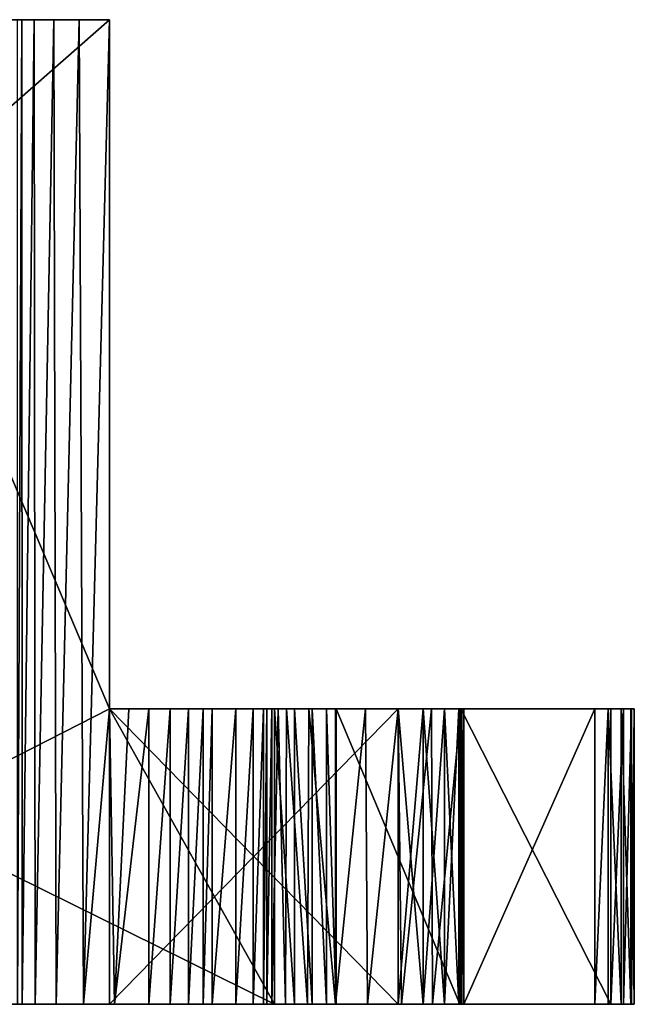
# Model space of a CAD drawing. Header units: millimetres. Extents: x -19.8 to 19.8, y 0 to 36.4.
# Tile 79 of 81: x 15.1 to 19.8, y 0 to 7.5. Entities that reach past the tile are written whole.
import ezdxf

# ---------------------------------------------------------------- set-up
doc = ezdxf.new("R2010")
doc.units = ezdxf.units.MM
doc.header["$LTSCALE"] = 65.185185
for name, color, linetype in [('212', 7, 'CONTINUOUS'), ('213', 7, 'CONTINUOUS'), ('214', 7, 'CONTINUOUS'), ('215', 7, 'CONTINUOUS'), ('218', 7, 'CONTINUOUS'), ('219', 7, 'CONTINUOUS'), ('220', 7, 'CONTINUOUS'), ('221', 7, 'CONTINUOUS'), ('222', 7, 'CONTINUOUS'), ('223', 7, 'CONTINUOUS'), ('224', 7, 'CONTINUOUS'), ('281', 7, 'CONTINUOUS'), ('282', 7, 'CONTINUOUS'), ('283', 7, 'CONTINUOUS'), ('284', 7, 'CONTINUOUS'), ('285', 7, 'CONTINUOUS'), ('286', 7, 'CONTINUOUS'), ('287', 7, 'CONTINUOUS'), ('288', 7, 'CONTINUOUS'), ('289', 7, 'CONTINUOUS'), ('292', 7, 'CONTINUOUS'), ('293', 7, 'CONTINUOUS'), ('294', 7, 'CONTINUOUS'), ('313', 7, 'CONTINUOUS'), ('314', 7, 'CONTINUOUS'), ('315', 7, 'CONTINUOUS'), ('316', 7, 'CONTINUOUS'), ('322', 7, 'CONTINUOUS'), ('325', 7, 'CONTINUOUS'), ('326', 7, 'CONTINUOUS'), ('343', 7, 'CONTINUOUS'), ('344', 7, 'CONTINUOUS')]:
    doc.layers.add(name, color=color, linetype=linetype)

msp = doc.modelspace()

# ---------------------------------------------------------------- linework, layer by layer
at = {"layer": '212', "linetype": 'Continuous'}
for points in [[(15.3933, 0, -22.2925), (15.6017, 0, -22.1336), (8, 0), (15.3933, 0, -22.2925)], [(8, 0), (15.6017, 0, -22.1336), (15.8, 0, -18), (8, 0)], [(15.2341, 0, -22.5006), (15.3933, 0, -22.2925), (8, 0), (15.2341, 0, -22.5006)], [(15.1351, 0, -22.7383), (15.2341, 0, -22.5006), (8, 0), (15.1351, 0, -22.7383)], [(15.1, 0, -23), (15.1351, 0, -22.7383), (8, 0), (15.1, 0, -23)], [(17.058, 0), (8, 0), (15.8, 0, -6), (17.058, 0)], [(15.8, 0, -6), (8, 0), (15.8, 0, -10), (15.8, 0, -6)], [(15.8, 0, -10), (8, 0), (15.8, 0, -14), (15.8, 0, -10)], [(15.8, 0, -14), (8, 0), (15.8, 0, -18), (15.8, 0, -14)], [(15.6017, 0, -22.1336), (15.8392, 0, -22.0348), (15.8, 0, -18), (15.6017, 0, -22.1336)], [(16.5826, 0, -22.3693), (16.7647, 0, -23.1419), (15.8, 0, -18), (16.5826, 0, -22.3693)], [(15.8, 0, -18), (16.7647, 0, -23.1419), (18, 0, -18), (15.8, 0, -18)], [(16.5142, 0, -22.2201), (16.5826, 0, -22.3693), (15.8, 0, -18), (16.5142, 0, -22.2201)], [(16.4036, 0, -22.1032), (16.5142, 0, -22.2201), (15.8, 0, -18), (16.4036, 0, -22.1032)], [(16.2619, 0, -22.0271), (16.4036, 0, -22.1032), (15.8, 0, -18), (16.2619, 0, -22.0271)], [(16.1, 0, -22), (16.2619, 0, -22.0271), (15.8, 0, -18), (16.1, 0, -22)], [(15.8392, 0, -22.0348), (16.1, 0, -22), (15.8, 0, -18), (15.8392, 0, -22.0348)], [(18, 0, -6), (17.058, 0), (15.8, 0, -6), (18, 0, -6)], [(18, 0, -10), (15.8, 0, -10), (18, 0, -14), (18, 0, -10)], [(18, 0, -14), (15.8, 0, -10), (15.8, 0, -14), (18, 0, -14)], [(16.7647, 0, -23.1419), (16.8952, 0, -23.9241), (18, 0, -18), (16.7647, 0, -23.1419)], [(17.5238, 0, -29.0818), (17.767, 0, -29.155), (16.8952, 0, -23.9241), (17.5238, 0, -29.0818)], [(16.8952, 0, -23.9241), (17.767, 0, -29.155), (18, 0, -18), (16.8952, 0, -23.9241)], [(16.9737, 0, -24.7133), (17.5238, 0, -29.0818), (16.8952, 0, -23.9241), (16.9737, 0, -24.7133)], [(17.3101, 0, -28.9446), (17.5238, 0, -29.0818), (16.9737, 0, -24.7133), (17.3101, 0, -28.9446)], [(17.1419, 0, -28.7494), (17.3101, 0, -28.9446), (16.9737, 0, -24.7133), (17.1419, 0, -28.7494)], [(17, 0, -25.5067), (17.1419, 0, -28.7494), (16.9737, 0, -24.7133), (17, 0, -25.5067)], [(17.0382, 0, -28.5224), (17.1419, 0, -28.7494), (17, 0, -25.5067), (17.0382, 0, -28.5224)], [(17, 0, -28.2651), (17.0382, 0, -28.5224), (17, 0, -25.5067), (17, 0, -28.2651)], [(17.2096, 0, -0.0236), (17.058, 0), (18, 0, -6), (17.2096, 0, -0.0236)], [(17.3446, 0, -0.0907), (17.2096, 0, -0.0236), (18, 0, -6), (17.3446, 0, -0.0907)], [(17.4538, 0, -0.1946), (17.3446, 0, -0.0907), (18, 0, -6), (17.4538, 0, -0.1946)], [(17.5278, 0, -0.329), (17.4538, 0, -0.1946), (18, 0, -6), (17.5278, 0, -0.329)], [(18.4698, 0, -2.9172), (17.5278, 0, -0.329), (18.4618, 0, -5.6916), (18.4698, 0, -2.9172)], [(18.4618, 0, -5.6916), (17.5278, 0, -0.329), (18.3536, 0, -5.8536), (18.4618, 0, -5.6916)], [(18.3536, 0, -5.8536), (17.5278, 0, -0.329), (18.1916, 0, -5.9618), (18.3536, 0, -5.8536)], [(18.1916, 0, -5.9618), (17.5278, 0, -0.329), (18, 0, -6), (18.1916, 0, -5.9618)], [(17.767, 0, -29.155), (18.0248, 0, -29.1557), (18, 0, -18), (17.767, 0, -29.155)], [(18, 0, -18), (18.0248, 0, -29.1557), (18.1916, 0, -18.0382), (18, 0, -18)], [(18.1916, 0, -10.0382), (18, 0, -10), (18.1916, 0, -13.9618), (18.1916, 0, -10.0382)], [(18.1916, 0, -13.9618), (18, 0, -10), (18, 0, -14), (18.1916, 0, -13.9618)], [(18.0248, 0, -29.1557), (18.2627, 0, -29.0888), (18.1916, 0, -18.0382), (18.0248, 0, -29.1557)], [(18.1916, 0, -18.0382), (18.2627, 0, -29.0888), (18.3536, 0, -18.1464), (18.1916, 0, -18.0382)], [(18.3536, 0, -10.1464), (18.1916, 0, -10.0382), (18.3536, 0, -13.8536), (18.3536, 0, -10.1464)], [(18.3536, 0, -13.8536), (18.1916, 0, -10.0382), (18.1916, 0, -13.9618), (18.3536, 0, -13.8536)], [(18.2627, 0, -29.0888), (18.4785, 0, -28.9546), (18.3536, 0, -18.1464), (18.2627, 0, -29.0888)], [(18.3536, 0, -18.1464), (18.4785, 0, -28.9546), (18.4618, 0, -18.3084), (18.3536, 0, -18.1464)], [(18.4618, 0, -10.3084), (18.3536, 0, -10.1464), (18.4618, 0, -13.6916), (18.4618, 0, -10.3084)], [(18.4618, 0, -13.6916), (18.3536, 0, -10.1464), (18.3536, 0, -13.8536), (18.4618, 0, -13.6916)], [(18.4618, 0, -18.3084), (18.4785, 0, -28.9546), (18.5, 0, -27.1249), (18.4618, 0, -18.3084)], [(18.5, 0, -5.5), (18.4698, 0, -2.9172), (18.4618, 0, -5.6916), (18.5, 0, -5.5)], [(18.5, 0, -10.5), (18.4618, 0, -10.3084), (18.5, 0, -13.5), (18.5, 0, -10.5)], [(18.5, 0, -13.5), (18.4618, 0, -10.3084), (18.4618, 0, -13.6916), (18.5, 0, -13.5)], [(18.5, 0, -18.5), (18.4618, 0, -18.3084), (18.5, 0, -27.1249), (18.5, 0, -18.5)], [(18.483, 0, -2.9588), (18.4698, 0, -2.9172), (18.5, 0, -5.5), (18.483, 0, -2.9588)], [(18.4785, 0, -28.9546), (19.6214, 0, -27.9956), (18.5, 0, -27.1249), (18.4785, 0, -28.9546)], [(18.5, 0, -3), (18.483, 0, -2.9588), (18.4981, 0, -3.0446), (18.5, 0, -3)], [(18.4981, 0, -3.0446), (18.483, 0, -2.9588), (18.5, 0, -5.5), (18.4981, 0, -3.0446)], [(18.5, 0, -3.0882), (18.4981, 0, -3.0446), (18.5, 0, -5.5), (18.5, 0, -3.0882)], [(18.5, 0, -27.1249), (19.6214, 0, -27.9956), (19.5, 0, -26.8), (18.5, 0, -27.1249)], [(19.5, 0, -26.8), (19.6214, 0, -27.9956), (19.5, 0, -26.5), (19.5, 0, -26.8)], [(19.5, 0, -26.5), (19.6214, 0, -27.9956), (19.6, 0, -26.5), (19.5, 0, -26.5)], [(19.6, 0, -26.5), (19.6214, 0, -27.9956), (19.7, 0, -26.5268), (19.6, 0, -26.5)], [(19.6214, 0, -27.9956), (19.7177, 0, -27.8873), (19.7, 0, -26.5268), (19.6214, 0, -27.9956)], [(19.7, 0, -26.5268), (19.7177, 0, -27.8873), (19.7732, 0, -26.6), (19.7, 0, -26.5268)], [(19.7177, 0, -27.8873), (19.779, 0, -27.756), (19.7732, 0, -26.6), (19.7177, 0, -27.8873)], [(19.779, 0, -27.756), (19.8, 0, -27.6126), (19.7732, 0, -26.6), (19.779, 0, -27.756)], [(19.7732, 0, -26.6), (19.8, 0, -27.6126), (19.8, 0, -26.7), (19.7732, 0, -26.6)]]:
    msp.add_3dface(points, dxfattribs=at)
at = {"layer": '213', "linetype": 'Continuous'}
for points in [[(9.5, 7.5), (15.8, 7.5), (9.5, 7.5, -30), (9.5, 7.5)], [(9.5, 7.5, -30), (15.8, 7.5), (14.6, 7.5, -30), (9.5, 7.5, -30)], [(14.6, 7.5, -30), (15.8, 7.5), (14.7916, 7.5, -29.9618), (14.6, 7.5, -30)], [(15.8, 7.5), (15.1, 7.5, -23), (14.7916, 7.5, -29.9618), (15.8, 7.5)], [(15.1328, 7.5, -22.7464), (15.1, 7.5, -23), (15.8, 7.5), (15.1328, 7.5, -22.7464)], [(15.2268, 7.5, -22.513), (15.1328, 7.5, -22.7464), (15.8, 7.5), (15.2268, 7.5, -22.513)], [(15.376, 7.5, -22.3106), (15.2268, 7.5, -22.513), (15.8, 7.5), (15.376, 7.5, -22.3106)], [(15.5706, 7.5, -22.1516), (15.376, 7.5, -22.3106), (15.8, 7.5), (15.5706, 7.5, -22.1516)], [(15.8, 7.5, -22.0461), (15.5706, 7.5, -22.1516), (15.8, 7.5), (15.8, 7.5, -22.0461)]]:
    msp.add_3dface(points, dxfattribs=at)
at = {"layer": '214', "linetype": 'Continuous'}
for points in [[(15.8, 7.5), (9.5, 7.5), (14.177, 6.077), (15.8, 7.5)], [(15.8, 7.5), (14.177, 6.077), (15.8, 2.25), (15.8, 7.5)], [(14.177, 6.077), (14.177, 1.423), (15.8, 2.25), (14.177, 6.077)], [(14.177, 1.423), (17.058, 0), (15.8, 2.25), (14.177, 1.423)], [(15.8, 2.25), (17.058, 0), (17.058, 2.25), (15.8, 2.25)], [(8, 0), (17.058, 0), (14.177, 1.423), (8, 0)]]:
    msp.add_3dface(points, dxfattribs=at)
at = {"layer": '215', "linetype": 'Continuous'}
for points in [[(15.8, 7.5), (15.8, 0, -10), (15.8, 2.25, -10), (15.8, 7.5)], [(15.8, 0, -10), (15.8, 7.5), (15.8, 2.25, -6), (15.8, 0, -10)], [(15.8, 7.5, -22.0461), (15.8, 7.5), (15.8, 2.25, -22.0461), (15.8, 7.5, -22.0461)], [(15.8, 7.5), (15.8, 2.25), (15.8, 2.25, -6), (15.8, 7.5)], [(15.8, 2.25, -18), (15.8, 7.5), (15.8, 2.25, -14), (15.8, 2.25, -18)], [(15.8, 7.5), (15.8, 2.25, -18), (15.8, 2.25, -22.0461), (15.8, 7.5)], [(15.8, 2.25, -14), (15.8, 7.5), (15.8, 2.25, -10), (15.8, 2.25, -14)], [(15.8, 0, -6), (15.8, 0, -10), (15.8, 2.25, -6), (15.8, 0, -6)], [(15.8, 0, -14), (15.8, 0, -18), (15.8, 2.25, -14), (15.8, 0, -14)], [(15.8, 0, -18), (15.8, 2.25, -18), (15.8, 2.25, -14), (15.8, 0, -18)]]:
    msp.add_3dface(points, dxfattribs=at)
at = {"layer": '218', "linetype": 'Continuous'}
for points in [[(15.8, 2.25), (17.058, 2.25), (15.8, 2.25, -6), (15.8, 2.25)], [(15.8, 2.25, -6), (17.058, 2.25), (17.2096, 2.25, -0.0236), (15.8, 2.25, -6)], [(15.8, 2.25, -14), (15.8, 2.25, -10), (18, 2.25, -10), (15.8, 2.25, -14)], [(15.8, 2.25, -14), (18, 2.25, -10), (18, 2.25, -14), (15.8, 2.25, -14)], [(17.5278, 2.25, -0.329), (15.8, 2.25, -6), (17.4538, 2.25, -0.1946), (17.5278, 2.25, -0.329)], [(15.8, 2.25, -6), (17.5278, 2.25, -0.329), (18, 2.25, -6), (15.8, 2.25, -6)], [(17.4538, 2.25, -0.1946), (15.8, 2.25, -6), (17.3446, 2.25, -0.0907), (17.4538, 2.25, -0.1946)], [(17.3446, 2.25, -0.0907), (15.8, 2.25, -6), (17.2096, 2.25, -0.0236), (17.3446, 2.25, -0.0907)], [(17.5278, 2.25, -0.329), (18.4698, 2.25, -2.9172), (18, 2.25, -6), (17.5278, 2.25, -0.329)], [(18, 2.25, -6), (18.4698, 2.25, -2.9172), (18.1916, 2.25, -5.9618), (18, 2.25, -6)], [(18, 2.25, -14), (18, 2.25, -10), (18.1916, 2.25, -10.0382), (18, 2.25, -14)], [(18.1916, 2.25, -13.9618), (18, 2.25, -14), (18.1916, 2.25, -10.0382), (18.1916, 2.25, -13.9618)], [(18.1916, 2.25, -5.9618), (18.4698, 2.25, -2.9172), (18.3536, 2.25, -5.8536), (18.1916, 2.25, -5.9618)], [(18.3536, 2.25, -13.8536), (18.1916, 2.25, -13.9618), (18.3536, 2.25, -10.1464), (18.3536, 2.25, -13.8536)], [(18.3536, 2.25, -10.1464), (18.1916, 2.25, -13.9618), (18.1916, 2.25, -10.0382), (18.3536, 2.25, -10.1464)], [(18.3536, 2.25, -5.8536), (18.4698, 2.25, -2.9172), (18.4618, 2.25, -5.6916), (18.3536, 2.25, -5.8536)], [(18.4618, 2.25, -13.6916), (18.3536, 2.25, -13.8536), (18.4618, 2.25, -10.3084), (18.4618, 2.25, -13.6916)], [(18.4618, 2.25, -10.3084), (18.3536, 2.25, -13.8536), (18.3536, 2.25, -10.1464), (18.4618, 2.25, -10.3084)], [(18.5, 2.25, -3.0882), (18.5, 2.25, -5.5), (18.4618, 2.25, -5.6916), (18.5, 2.25, -3.0882)], [(18.4981, 2.25, -3.0446), (18.5, 2.25, -3.0882), (18.4618, 2.25, -5.6916), (18.4981, 2.25, -3.0446)], [(18.483, 2.25, -2.9588), (18.4981, 2.25, -3.0446), (18.4618, 2.25, -5.6916), (18.483, 2.25, -2.9588)], [(18.4698, 2.25, -2.9172), (18.483, 2.25, -2.9588), (18.4618, 2.25, -5.6916), (18.4698, 2.25, -2.9172)], [(18.5, 2.25, -13.5), (18.4618, 2.25, -13.6916), (18.5, 2.25, -10.5), (18.5, 2.25, -13.5)], [(18.5, 2.25, -10.5), (18.4618, 2.25, -13.6916), (18.4618, 2.25, -10.3084), (18.5, 2.25, -10.5)], [(18.5, 2.25, -3), (18.4981, 2.25, -3.0446), (18.483, 2.25, -2.9588), (18.5, 2.25, -3)]]:
    msp.add_3dface(points, dxfattribs=at)
at = {"layer": '219', "linetype": 'Continuous'}
for points in [[(17.5278, 0, -0.329), (18.4698, 0, -2.9172), (17.5278, 2.25, -0.329), (17.5278, 0, -0.329)], [(18.4698, 0, -2.9172), (18.4698, 2.25, -2.9172), (17.5278, 2.25, -0.329), (18.4698, 0, -2.9172)]]:
    msp.add_3dface(points, dxfattribs=at)
at = {"layer": '220', "linetype": 'Continuous'}
for points in [[(18.5, 0, -3.0882), (18.5, 0, -5.5), (18.5, 2.25, -3.0882), (18.5, 0, -3.0882)], [(18.5, 0, -5.5), (18.5, 2.25, -5.5), (18.5, 2.25, -3.0882), (18.5, 0, -5.5)]]:
    msp.add_3dface(points, dxfattribs=at)
at = {"layer": '221', "linetype": 'Continuous'}
for points in [[(18, 0, -6), (15.8, 0, -6), (15.8, 2.25, -6), (18, 0, -6)], [(18, 0, -6), (15.8, 2.25, -6), (18, 2.25, -6), (18, 0, -6)]]:
    msp.add_3dface(points, dxfattribs=at)
at = {"layer": '222', "linetype": 'Continuous'}
for points in [[(15.8, 0, -10), (18, 0, -10), (18, 2.25, -10), (15.8, 0, -10)], [(15.8, 2.25, -10), (15.8, 0, -10), (18, 2.25, -10), (15.8, 2.25, -10)]]:
    msp.add_3dface(points, dxfattribs=at)
at = {"layer": '223', "linetype": 'Continuous'}
for points in [[(18.5, 0, -10.5), (18.5, 0, -13.5), (18.5, 2.25, -10.5), (18.5, 0, -10.5)], [(18.5, 0, -13.5), (18.5, 2.25, -13.5), (18.5, 2.25, -10.5), (18.5, 0, -13.5)]]:
    msp.add_3dface(points, dxfattribs=at)
at = {"layer": '224', "linetype": 'Continuous'}
for points in [[(18, 0, -14), (15.8, 0, -14), (15.8, 2.25, -14), (18, 0, -14)], [(18, 0, -14), (15.8, 2.25, -14), (18, 2.25, -14), (18, 0, -14)]]:
    msp.add_3dface(points, dxfattribs=at)
at = {"layer": '281', "linetype": 'Continuous'}
for points in [[(15.8, 0, -18), (18, 0, -18), (18, 2.25, -18), (15.8, 0, -18)], [(15.8, 2.25, -18), (15.8, 0, -18), (18, 2.25, -18), (15.8, 2.25, -18)]]:
    msp.add_3dface(points, dxfattribs=at)
at = {"layer": '282', "linetype": 'Continuous'}
for points in [[(18.5, 0, -18.5), (18.5, 0, -27.1249), (18.5, 2.25, -18.5), (18.5, 0, -18.5)], [(18.5, 0, -27.1249), (18.5, 2.25, -27.1249), (18.5, 2.25, -18.5), (18.5, 0, -27.1249)]]:
    msp.add_3dface(points, dxfattribs=at)
at = {"layer": '283', "linetype": 'Continuous'}
for points in [[(18.5, 0, -27.1249), (19.5, 0, -26.8), (19.5, 2.25, -26.8), (18.5, 0, -27.1249)], [(18.5, 0, -27.1249), (19.5, 2.25, -26.8), (18.5, 2.25, -27.1249), (18.5, 0, -27.1249)]]:
    msp.add_3dface(points, dxfattribs=at)
at = {"layer": '284', "linetype": 'Continuous'}
for points in [[(19.5, 0, -26.8), (19.5, 0, -26.5), (19.5, 2.25, -26.5), (19.5, 0, -26.8)], [(19.5, 0, -26.8), (19.5, 2.25, -26.5), (19.5, 2.25, -26.8), (19.5, 0, -26.8)]]:
    msp.add_3dface(points, dxfattribs=at)
at = {"layer": '285', "linetype": 'Continuous'}
for points in [[(19.5, 0, -26.5), (19.6, 0, -26.5), (19.6, 2.25, -26.5), (19.5, 0, -26.5)], [(19.5, 0, -26.5), (19.6, 2.25, -26.5), (19.5, 2.25, -26.5), (19.5, 0, -26.5)]]:
    msp.add_3dface(points, dxfattribs=at)
at = {"layer": '286', "linetype": 'Continuous'}
for points in [[(19.8, 0, -26.7), (19.8, 0, -27.6126), (19.8, 2.25, -27.6126), (19.8, 0, -26.7)], [(19.8, 0, -26.7), (19.8, 2.25, -27.6126), (19.8, 2.25, -26.7), (19.8, 0, -26.7)]]:
    msp.add_3dface(points, dxfattribs=at)
at = {"layer": '287', "linetype": 'Continuous'}
for points in [[(17.0382, 0, -28.5224), (17, 0, -28.2651), (17.0375, 2.25, -28.5217), (17.0382, 0, -28.5224)], [(17, 0, -28.2651), (17, 2.25, -28.2651), (17.0375, 2.25, -28.5217), (17, 0, -28.2651)], [(17.0382, 0, -28.5224), (17.0375, 2.25, -28.5217), (17.0849, 2.25, -28.6465), (17.0382, 0, -28.5224)], [(17.1419, 0, -28.7494), (17.0382, 0, -28.5224), (17.0849, 2.25, -28.6465), (17.1419, 0, -28.7494)], [(17.1419, 0, -28.7494), (17.0849, 2.25, -28.6465), (17.1501, 2.25, -28.7628), (17.1419, 0, -28.7494)], [(17.3101, 0, -28.9446), (17.1419, 0, -28.7494), (17.1501, 2.25, -28.7628), (17.3101, 0, -28.9446)], [(17.3101, 0, -28.9446), (17.1501, 2.25, -28.7628), (17.3195, 2.25, -28.9529), (17.3101, 0, -28.9446)], [(17.5238, 0, -29.0818), (17.3101, 0, -28.9446), (17.3195, 2.25, -28.9529), (17.5238, 0, -29.0818)], [(17.5238, 0, -29.0818), (17.3195, 2.25, -28.9529), (17.5235, 2.25, -29.0826), (17.5238, 0, -29.0818)], [(17.5238, 0, -29.0818), (17.5235, 2.25, -29.0826), (17.7525, 2.25, -29.153), (17.5238, 0, -29.0818)], [(17.767, 0, -29.155), (17.5238, 0, -29.0818), (17.7525, 2.25, -29.153), (17.767, 0, -29.155)], [(17.767, 0, -29.155), (17.7525, 2.25, -29.153), (17.9996, 2.25, -29.1596), (17.767, 0, -29.155)], [(18.0248, 0, -29.1557), (17.767, 0, -29.155), (17.9996, 2.25, -29.1596), (18.0248, 0, -29.1557)], [(18.0248, 0, -29.1557), (17.9996, 2.25, -29.1596), (18.2533, 2.25, -29.0927), (18.0248, 0, -29.1557)], [(18.2627, 0, -29.0888), (18.0248, 0, -29.1557), (18.2533, 2.25, -29.0927), (18.2627, 0, -29.0888)], [(18.4785, 2.25, -28.9546), (18.2627, 0, -29.0888), (18.2533, 2.25, -29.0927), (18.4785, 2.25, -28.9546)], [(18.4785, 0, -28.9546), (18.2627, 0, -29.0888), (18.4785, 2.25, -28.9546), (18.4785, 0, -28.9546)]]:
    msp.add_3dface(points, dxfattribs=at)
at = {"layer": '288', "linetype": 'Continuous'}
for points in [[(17, 0, -28.2651), (17, 0, -25.5067), (17, 2.25, -28.2651), (17, 0, -28.2651)], [(17, 0, -25.5067), (17, 2.25, -25.5067), (17, 2.25, -28.2651), (17, 0, -25.5067)]]:
    msp.add_3dface(points, dxfattribs=at)
at = {"layer": '289', "linetype": 'Continuous'}
for points in [[(15.8, 2.25, -22.0461), (15.8, 2.25, -18), (18, 2.25, -18), (15.8, 2.25, -22.0461)], [(15.8, 2.25, -22.0461), (18, 2.25, -18), (15.9482, 2.25, -22.0116), (15.8, 2.25, -22.0461)], [(15.9482, 2.25, -22.0116), (18, 2.25, -18), (16.1, 2.25, -22), (15.9482, 2.25, -22.0116)], [(16.1, 2.25, -22), (18, 2.25, -18), (16.2619, 2.25, -22.0271), (16.1, 2.25, -22)], [(16.2619, 2.25, -22.0271), (18, 2.25, -18), (16.4036, 2.25, -22.1032), (16.2619, 2.25, -22.0271)], [(16.4036, 2.25, -22.1032), (18, 2.25, -18), (16.5142, 2.25, -22.2201), (16.4036, 2.25, -22.1032)], [(16.5142, 2.25, -22.2201), (18, 2.25, -18), (16.5826, 2.25, -22.3693), (16.5142, 2.25, -22.2201)], [(16.5826, 2.25, -22.3693), (18, 2.25, -18), (16.7647, 2.25, -23.1419), (16.5826, 2.25, -22.3693)], [(16.7647, 2.25, -23.1419), (18, 2.25, -18), (16.8952, 2.25, -23.9241), (16.7647, 2.25, -23.1419)], [(16.8952, 2.25, -23.9241), (18, 2.25, -18), (16.9737, 2.25, -24.7133), (16.8952, 2.25, -23.9241)], [(16.9737, 2.25, -24.7133), (18, 2.25, -18), (17, 2.25, -25.5067), (16.9737, 2.25, -24.7133)], [(17, 2.25, -25.5067), (18, 2.25, -18), (17, 2.25, -28.2651), (17, 2.25, -25.5067)], [(17, 2.25, -28.2651), (18, 2.25, -18), (17.0375, 2.25, -28.5217), (17, 2.25, -28.2651)], [(17.0375, 2.25, -28.5217), (18, 2.25, -18), (17.0849, 2.25, -28.6465), (17.0375, 2.25, -28.5217)], [(17.0849, 2.25, -28.6465), (18, 2.25, -18), (17.1501, 2.25, -28.7628), (17.0849, 2.25, -28.6465)], [(17.1501, 2.25, -28.7628), (18, 2.25, -18), (17.3195, 2.25, -28.9529), (17.1501, 2.25, -28.7628)], [(17.3195, 2.25, -28.9529), (18, 2.25, -18), (17.5235, 2.25, -29.0826), (17.3195, 2.25, -28.9529)], [(17.5235, 2.25, -29.0826), (18, 2.25, -18), (17.7525, 2.25, -29.153), (17.5235, 2.25, -29.0826)], [(17.7525, 2.25, -29.153), (18, 2.25, -18), (17.9996, 2.25, -29.1596), (17.7525, 2.25, -29.153)], [(18, 2.25, -18), (18.1916, 2.25, -18.0382), (17.9996, 2.25, -29.1596), (18, 2.25, -18)], [(17.9996, 2.25, -29.1596), (18.1916, 2.25, -18.0382), (18.2533, 2.25, -29.0927), (17.9996, 2.25, -29.1596)], [(18.1916, 2.25, -18.0382), (18.3536, 2.25, -18.1464), (18.2533, 2.25, -29.0927), (18.1916, 2.25, -18.0382)], [(18.4618, 2.25, -18.3084), (18.4785, 2.25, -28.9546), (18.2533, 2.25, -29.0927), (18.4618, 2.25, -18.3084)], [(18.3536, 2.25, -18.1464), (18.4618, 2.25, -18.3084), (18.2533, 2.25, -29.0927), (18.3536, 2.25, -18.1464)], [(18.5, 2.25, -18.5), (18.4785, 2.25, -28.9546), (18.4618, 2.25, -18.3084), (18.5, 2.25, -18.5)], [(19.6214, 2.25, -27.9956), (18.4785, 2.25, -28.9546), (19.5, 2.25, -26.8), (19.6214, 2.25, -27.9956)], [(19.5, 2.25, -26.8), (18.4785, 2.25, -28.9546), (18.5, 2.25, -27.1249), (19.5, 2.25, -26.8)], [(18.5, 2.25, -27.1249), (18.4785, 2.25, -28.9546), (18.5, 2.25, -18.5), (18.5, 2.25, -27.1249)], [(19.6, 2.25, -26.5), (19.6214, 2.25, -27.9956), (19.5, 2.25, -26.8), (19.6, 2.25, -26.5)], [(19.5, 2.25, -26.5), (19.6, 2.25, -26.5), (19.5, 2.25, -26.8), (19.5, 2.25, -26.5)], [(19.7, 2.25, -26.5268), (19.6214, 2.25, -27.9956), (19.6, 2.25, -26.5), (19.7, 2.25, -26.5268)], [(19.7177, 2.25, -27.8873), (19.6214, 2.25, -27.9956), (19.7, 2.25, -26.5268), (19.7177, 2.25, -27.8873)], [(19.7732, 2.25, -26.6), (19.7177, 2.25, -27.8873), (19.7, 2.25, -26.5268), (19.7732, 2.25, -26.6)], [(19.779, 2.25, -27.756), (19.7177, 2.25, -27.8873), (19.7732, 2.25, -26.6), (19.779, 2.25, -27.756)], [(19.8, 2.25, -26.7), (19.779, 2.25, -27.756), (19.7732, 2.25, -26.6), (19.8, 2.25, -26.7)], [(19.8, 2.25, -27.6126), (19.779, 2.25, -27.756), (19.8, 2.25, -26.7), (19.8, 2.25, -27.6126)]]:
    msp.add_3dface(points, dxfattribs=at)
at = {"layer": '292', "linetype": 'Continuous'}
for points in [[(16.7647, 0, -23.1419), (16.5826, 0, -22.3693), (16.7647, 2.25, -23.1419), (16.7647, 0, -23.1419)], [(16.5826, 0, -22.3693), (16.5826, 2.25, -22.3693), (16.7647, 2.25, -23.1419), (16.5826, 0, -22.3693)], [(16.8952, 0, -23.9241), (16.7647, 0, -23.1419), (16.8952, 2.25, -23.9241), (16.8952, 0, -23.9241)], [(16.7647, 0, -23.1419), (16.7647, 2.25, -23.1419), (16.8952, 2.25, -23.9241), (16.7647, 0, -23.1419)], [(16.9737, 0, -24.7133), (16.8952, 0, -23.9241), (16.9737, 2.25, -24.7133), (16.9737, 0, -24.7133)], [(16.8952, 0, -23.9241), (16.8952, 2.25, -23.9241), (16.9737, 2.25, -24.7133), (16.8952, 0, -23.9241)], [(17, 0, -25.5067), (16.9737, 0, -24.7133), (17, 2.25, -25.5067), (17, 0, -25.5067)], [(16.9737, 0, -24.7133), (16.9737, 2.25, -24.7133), (17, 2.25, -25.5067), (16.9737, 0, -24.7133)]]:
    msp.add_3dface(points, dxfattribs=at)
at = {"layer": '293', "linetype": 'Continuous'}
for points in [[(16.2619, 0, -22.0271), (16.1, 0, -22), (16.2619, 2.25, -22.0271), (16.2619, 0, -22.0271)], [(16.1, 0, -22), (16.1, 2.25, -22), (16.2619, 2.25, -22.0271), (16.1, 0, -22)], [(16.4036, 0, -22.1032), (16.2619, 0, -22.0271), (16.4036, 2.25, -22.1032), (16.4036, 0, -22.1032)], [(16.2619, 0, -22.0271), (16.2619, 2.25, -22.0271), (16.4036, 2.25, -22.1032), (16.2619, 0, -22.0271)], [(16.5142, 0, -22.2201), (16.4036, 0, -22.1032), (16.5142, 2.25, -22.2201), (16.5142, 0, -22.2201)], [(16.4036, 0, -22.1032), (16.4036, 2.25, -22.1032), (16.5142, 2.25, -22.2201), (16.4036, 0, -22.1032)], [(16.5826, 0, -22.3693), (16.5142, 0, -22.2201), (16.5826, 2.25, -22.3693), (16.5826, 0, -22.3693)], [(16.5142, 0, -22.2201), (16.5142, 2.25, -22.2201), (16.5826, 2.25, -22.3693), (16.5142, 0, -22.2201)]]:
    msp.add_3dface(points, dxfattribs=at)
at = {"layer": '294', "linetype": 'Continuous'}
for points in [[(15.1351, 0, -22.7383), (15.1, 0, -23), (15.1328, 7.5, -22.7464), (15.1351, 0, -22.7383)], [(15.1, 0, -23), (15.1, 7.5, -23), (15.1328, 7.5, -22.7464), (15.1, 0, -23)], [(15.1351, 0, -22.7383), (15.1328, 7.5, -22.7464), (15.2268, 7.5, -22.513), (15.1351, 0, -22.7383)], [(15.2341, 0, -22.5006), (15.1351, 0, -22.7383), (15.2268, 7.5, -22.513), (15.2341, 0, -22.5006)], [(15.2341, 0, -22.5006), (15.2268, 7.5, -22.513), (15.376, 7.5, -22.3106), (15.2341, 0, -22.5006)], [(15.3933, 0, -22.2925), (15.2341, 0, -22.5006), (15.376, 7.5, -22.3106), (15.3933, 0, -22.2925)], [(15.3933, 0, -22.2925), (15.376, 7.5, -22.3106), (15.5706, 7.5, -22.1516), (15.3933, 0, -22.2925)], [(15.6017, 0, -22.1336), (15.3933, 0, -22.2925), (15.5706, 7.5, -22.1516), (15.6017, 0, -22.1336)], [(15.6017, 0, -22.1336), (15.5706, 7.5, -22.1516), (15.8, 7.5, -22.0461), (15.6017, 0, -22.1336)], [(15.6017, 0, -22.1336), (15.8, 7.5, -22.0461), (15.8, 2.25, -22.0461), (15.6017, 0, -22.1336)], [(15.8392, 0, -22.0348), (15.6017, 0, -22.1336), (15.8, 2.25, -22.0461), (15.8392, 0, -22.0348)], [(15.8392, 0, -22.0348), (15.8, 2.25, -22.0461), (15.9482, 2.25, -22.0116), (15.8392, 0, -22.0348)], [(16.1, 0, -22), (15.8392, 0, -22.0348), (16.1, 2.25, -22), (16.1, 0, -22)], [(15.8392, 0, -22.0348), (15.9482, 2.25, -22.0116), (16.1, 2.25, -22), (15.8392, 0, -22.0348)]]:
    msp.add_3dface(points, dxfattribs=at)
at = {"layer": '313', "linetype": 'Continuous'}
for points in [[(18.1916, 0, -5.9618), (18, 0, -6), (18.1916, 2.25, -5.9618), (18.1916, 0, -5.9618)], [(18, 0, -6), (18, 2.25, -6), (18.1916, 2.25, -5.9618), (18, 0, -6)], [(18.3536, 0, -5.8536), (18.1916, 0, -5.9618), (18.3536, 2.25, -5.8536), (18.3536, 0, -5.8536)], [(18.1916, 0, -5.9618), (18.1916, 2.25, -5.9618), (18.3536, 2.25, -5.8536), (18.1916, 0, -5.9618)], [(18.4618, 0, -5.6916), (18.3536, 0, -5.8536), (18.4618, 2.25, -5.6916), (18.4618, 0, -5.6916)], [(18.3536, 0, -5.8536), (18.3536, 2.25, -5.8536), (18.4618, 2.25, -5.6916), (18.3536, 0, -5.8536)], [(18.5, 0, -5.5), (18.4618, 0, -5.6916), (18.5, 2.25, -5.5), (18.5, 0, -5.5)], [(18.5, 2.25, -5.5), (18.4618, 0, -5.6916), (18.4618, 2.25, -5.6916), (18.5, 2.25, -5.5)]]:
    msp.add_3dface(points, dxfattribs=at)
at = {"layer": '314', "linetype": 'Continuous'}
for points in [[(18, 0, -10), (18.1916, 0, -10.0382), (18, 2.25, -10), (18, 0, -10)], [(18, 2.25, -10), (18.1916, 0, -10.0382), (18.1916, 2.25, -10.0382), (18, 2.25, -10)], [(18.1916, 0, -10.0382), (18.3536, 0, -10.1464), (18.1916, 2.25, -10.0382), (18.1916, 0, -10.0382)], [(18.3536, 0, -10.1464), (18.3536, 2.25, -10.1464), (18.1916, 2.25, -10.0382), (18.3536, 0, -10.1464)], [(18.3536, 0, -10.1464), (18.4618, 0, -10.3084), (18.3536, 2.25, -10.1464), (18.3536, 0, -10.1464)], [(18.4618, 0, -10.3084), (18.4618, 2.25, -10.3084), (18.3536, 2.25, -10.1464), (18.4618, 0, -10.3084)], [(18.4618, 0, -10.3084), (18.5, 0, -10.5), (18.4618, 2.25, -10.3084), (18.4618, 0, -10.3084)], [(18.5, 0, -10.5), (18.5, 2.25, -10.5), (18.4618, 2.25, -10.3084), (18.5, 0, -10.5)]]:
    msp.add_3dface(points, dxfattribs=at)
at = {"layer": '315', "linetype": 'Continuous'}
for points in [[(18.1916, 0, -13.9618), (18, 0, -14), (18.1916, 2.25, -13.9618), (18.1916, 0, -13.9618)], [(18, 0, -14), (18, 2.25, -14), (18.1916, 2.25, -13.9618), (18, 0, -14)], [(18.3536, 0, -13.8536), (18.1916, 0, -13.9618), (18.3536, 2.25, -13.8536), (18.3536, 0, -13.8536)], [(18.1916, 0, -13.9618), (18.1916, 2.25, -13.9618), (18.3536, 2.25, -13.8536), (18.1916, 0, -13.9618)], [(18.4618, 0, -13.6916), (18.3536, 0, -13.8536), (18.4618, 2.25, -13.6916), (18.4618, 0, -13.6916)], [(18.3536, 0, -13.8536), (18.3536, 2.25, -13.8536), (18.4618, 2.25, -13.6916), (18.3536, 0, -13.8536)], [(18.5, 0, -13.5), (18.4618, 0, -13.6916), (18.5, 2.25, -13.5), (18.5, 0, -13.5)], [(18.4618, 0, -13.6916), (18.4618, 2.25, -13.6916), (18.5, 2.25, -13.5), (18.4618, 0, -13.6916)]]:
    msp.add_3dface(points, dxfattribs=at)
at = {"layer": '316', "linetype": 'Continuous'}
for points in [[(18, 0, -18), (18.1916, 0, -18.0382), (18, 2.25, -18), (18, 0, -18)], [(18.1916, 0, -18.0382), (18.1916, 2.25, -18.0382), (18, 2.25, -18), (18.1916, 0, -18.0382)], [(18.1916, 0, -18.0382), (18.3536, 0, -18.1464), (18.1916, 2.25, -18.0382), (18.1916, 0, -18.0382)], [(18.3536, 0, -18.1464), (18.3536, 2.25, -18.1464), (18.1916, 2.25, -18.0382), (18.3536, 0, -18.1464)], [(18.3536, 0, -18.1464), (18.4618, 0, -18.3084), (18.3536, 2.25, -18.1464), (18.3536, 0, -18.1464)], [(18.4618, 0, -18.3084), (18.4618, 2.25, -18.3084), (18.3536, 2.25, -18.1464), (18.4618, 0, -18.3084)], [(18.4618, 0, -18.3084), (18.5, 0, -18.5), (18.4618, 2.25, -18.3084), (18.4618, 0, -18.3084)], [(18.5, 0, -18.5), (18.5, 2.25, -18.5), (18.4618, 2.25, -18.3084), (18.5, 0, -18.5)]]:
    msp.add_3dface(points, dxfattribs=at)
at = {"layer": '322', "linetype": 'Continuous'}
for points in [[(19.6, 0, -26.5), (19.7, 0, -26.5268), (19.6, 2.25, -26.5), (19.6, 0, -26.5)], [(19.7, 0, -26.5268), (19.7, 2.25, -26.5268), (19.6, 2.25, -26.5), (19.7, 0, -26.5268)], [(19.7, 0, -26.5268), (19.7732, 0, -26.6), (19.7, 2.25, -26.5268), (19.7, 0, -26.5268)], [(19.7732, 0, -26.6), (19.7732, 2.25, -26.6), (19.7, 2.25, -26.5268), (19.7732, 0, -26.6)], [(19.7732, 0, -26.6), (19.8, 0, -26.7), (19.7732, 2.25, -26.6), (19.7732, 0, -26.6)], [(19.8, 0, -26.7), (19.8, 2.25, -26.7), (19.7732, 2.25, -26.6), (19.8, 0, -26.7)]]:
    msp.add_3dface(points, dxfattribs=at)
at = {"layer": '325', "linetype": 'Continuous'}
for points in [[(18.4698, 0, -2.9172), (18.483, 0, -2.9588), (18.4698, 2.25, -2.9172), (18.4698, 0, -2.9172)], [(18.483, 0, -2.9588), (18.483, 2.25, -2.9588), (18.4698, 2.25, -2.9172), (18.483, 0, -2.9588)], [(18.483, 0, -2.9588), (18.5, 0, -3), (18.483, 2.25, -2.9588), (18.483, 0, -2.9588)], [(18.5, 0, -3), (18.5, 2.25, -3), (18.483, 2.25, -2.9588), (18.5, 0, -3)], [(18.5, 0, -3), (18.4981, 0, -3.0446), (18.5, 2.25, -3), (18.5, 0, -3)], [(18.4981, 0, -3.0446), (18.5, 0, -3.0882), (18.4981, 2.25, -3.0446), (18.4981, 0, -3.0446)], [(18.4981, 0, -3.0446), (18.4981, 2.25, -3.0446), (18.5, 2.25, -3), (18.4981, 0, -3.0446)], [(18.5, 0, -3.0882), (18.5, 2.25, -3.0882), (18.4981, 2.25, -3.0446), (18.5, 0, -3.0882)]]:
    msp.add_3dface(points, dxfattribs=at)
at = {"layer": '326', "linetype": 'Continuous'}
for points in [[(17.058, 0), (17.2096, 0, -0.0236), (17.058, 2.25), (17.058, 0)], [(17.058, 2.25), (17.2096, 0, -0.0236), (17.2096, 2.25, -0.0236), (17.058, 2.25)], [(17.2096, 0, -0.0236), (17.3446, 0, -0.0907), (17.2096, 2.25, -0.0236), (17.2096, 0, -0.0236)], [(17.3446, 0, -0.0907), (17.3446, 2.25, -0.0907), (17.2096, 2.25, -0.0236), (17.3446, 0, -0.0907)], [(17.3446, 0, -0.0907), (17.4538, 0, -0.1946), (17.3446, 2.25, -0.0907), (17.3446, 0, -0.0907)], [(17.4538, 0, -0.1946), (17.4538, 2.25, -0.1946), (17.3446, 2.25, -0.0907), (17.4538, 0, -0.1946)], [(17.4538, 0, -0.1946), (17.5278, 0, -0.329), (17.4538, 2.25, -0.1946), (17.4538, 0, -0.1946)], [(17.5278, 0, -0.329), (17.5278, 2.25, -0.329), (17.4538, 2.25, -0.1946), (17.5278, 0, -0.329)]]:
    msp.add_3dface(points, dxfattribs=at)
at = {"layer": '343', "linetype": 'Continuous'}
for points in [[(19.6214, 0, -27.9956), (18.4785, 0, -28.9546), (18.4785, 2.25, -28.9546), (19.6214, 0, -27.9956)], [(19.6214, 0, -27.9956), (18.4785, 2.25, -28.9546), (19.6214, 2.25, -27.9956), (19.6214, 0, -27.9956)]]:
    msp.add_3dface(points, dxfattribs=at)
at = {"layer": '344', "linetype": 'Continuous'}
for points in [[(19.7177, 0, -27.8873), (19.6214, 0, -27.9956), (19.7177, 2.25, -27.8873), (19.7177, 0, -27.8873)], [(19.6214, 0, -27.9956), (19.6214, 2.25, -27.9956), (19.7177, 2.25, -27.8873), (19.6214, 0, -27.9956)], [(19.779, 0, -27.756), (19.7177, 0, -27.8873), (19.779, 2.25, -27.756), (19.779, 0, -27.756)], [(19.7177, 0, -27.8873), (19.7177, 2.25, -27.8873), (19.779, 2.25, -27.756), (19.7177, 0, -27.8873)], [(19.8, 0, -27.6126), (19.779, 0, -27.756), (19.8, 2.25, -27.6126), (19.8, 0, -27.6126)], [(19.779, 0, -27.756), (19.779, 2.25, -27.756), (19.8, 2.25, -27.6126), (19.779, 0, -27.756)]]:
    msp.add_3dface(points, dxfattribs=at)

doc.saveas('drawing.dxf')
